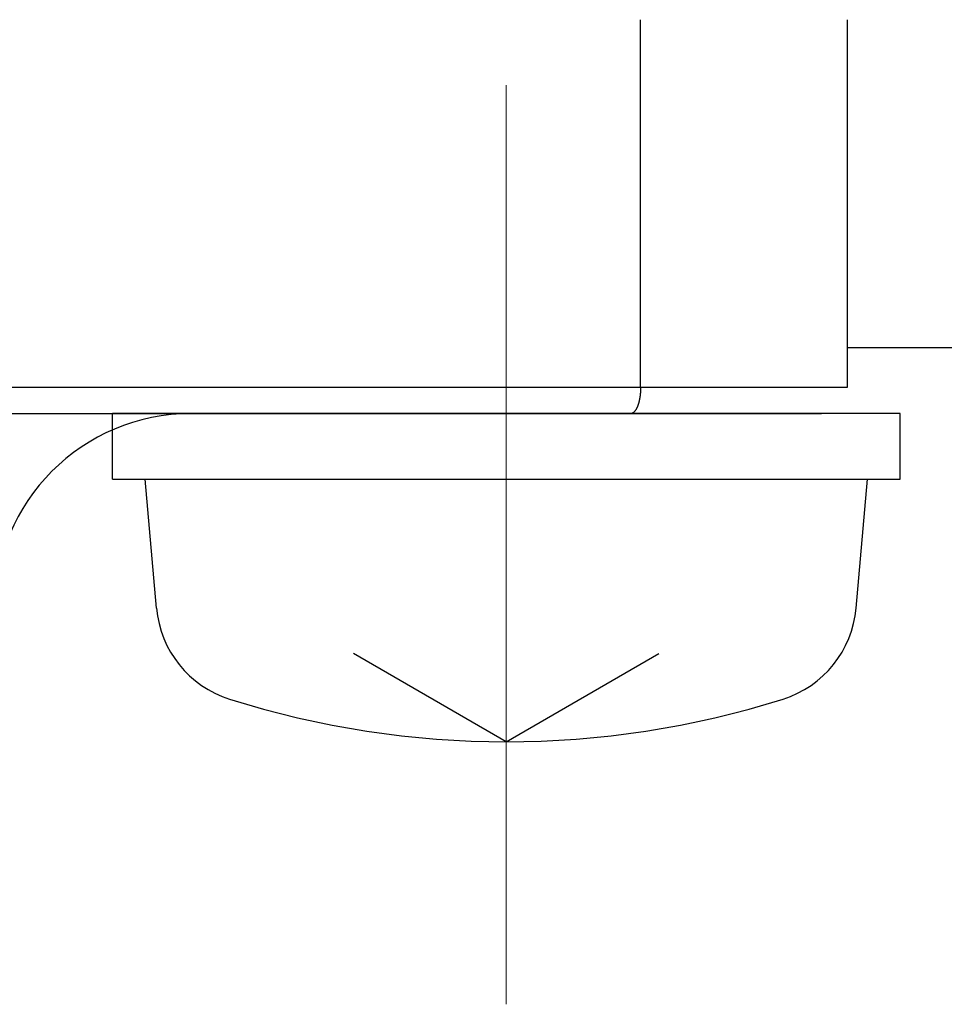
# Model space of a CAD drawing. Header units: millimetres. Extents: x 0 to 1300, y 0 to 891.
# Tile 101 of 127: x 343.69 to 350.74, y 535.5 to 543. Entities that reach past the tile are written whole.
import ezdxf

# ---------------------------------------------------------------- set-up
doc = ezdxf.new("R2010")
doc.units = ezdxf.units.MM
doc.header["$LTSCALE"] = 0.545669
doc.linetypes.add('CENTER', pattern=[50.8, 31.75, -6.35, 6.35, -6.35])
doc.layers.add('NoLayerName_001', color=7, linetype='Continuous')

msp = doc.modelspace()

# ---------------------------------------------------------------- linework, layer by layer
at = {"layer": 'NoLayerName_001', "color": 60, "linetype": 'Continuous', "lineweight": 25}
for p, q in [((348.4229, 540.2), (348.4229, 543)), ((350, 540.2), (350, 543)), ((325, 540.2), (350, 540.2)), ((325.2, 540), (349.8, 540)), ((350.4, 540), (344.4, 540)), ((350.15, 540), (344.65, 540))]:
    msp.add_line(p, q, dxfattribs=at)
at = {"layer": 'NoLayerName_001', "color": 4, "linetype": 'CENTER', "lineweight": 13}
msp.add_line((347.4, 542.5), (347.4, 535.5), dxfattribs=at)
at = {"layer": 'NoLayerName_001', "color": 7, "linetype": 'Continuous', "lineweight": 25}
for p, q in [((362, 540.5), (350, 540.5)), ((344.4, 539.5), (344.4, 540)), ((350.4, 539.5), (350.4, 540)), ((344.4, 539.5), (350.4, 539.5)), ((344.7359, 538.5181), (344.65, 539.5)), ((350.0641, 538.5181), (350.15, 539.5)), ((347.4, 537.5), (346.2371, 538.1714)), ((347.4, 537.5), (348.5629, 538.1714))]:
    msp.add_line(p, q, dxfattribs=at)
at = {"layer": 'NoLayerName_001', "color": 60, "linetype": 'Continuous', "lineweight": 25}
msp.add_arc((345, 538.5), 1.5, 90, 180, dxfattribs=at)
at = {"layer": 'NoLayerName_001', "color": 7, "linetype": 'Continuous', "lineweight": 25}
for centre, radius, start, end in [((345.5329, 538.5878), 0.8, 185, 252.47322), ((349.2671, 538.5878), 0.8, 287.52678, 355), ((347.4, 544.5), 7, 252.47322, 287.52678)]:
    msp.add_arc(centre, radius, start, end, dxfattribs=at)
at = {"layer": 'NoLayerName_001', "color": 60, "linetype": 'Continuous', "lineweight": 25}
for points, knots in [([(348.4229, 540.2), (348.4229, 540.1983), (348.4229, 540.195), (348.4228, 540.1899), (348.4227, 540.1849), (348.4225, 540.1798), (348.4223, 540.1748), (348.4221, 540.1697), (348.4218, 540.1647), (348.4214, 540.1596), (348.421, 540.1546), (348.4205, 540.1496), (348.42, 540.1445), (348.4194, 540.1395), (348.4188, 540.1345), (348.4181, 540.1295), (348.4174, 540.1245), (348.4166, 540.1195), (348.4157, 540.1145), (348.4148, 540.1096), (348.4138, 540.1046), (348.4128, 540.0997), (348.4117, 540.0947), (348.4105, 540.0898), (348.4092, 540.0849), (348.4079, 540.0801), (348.4065, 540.0752), (348.405, 540.0704), (348.4034, 540.0656), (348.4018, 540.0608), (348.4, 540.0561), (348.3981, 540.0514), (348.3961, 540.0468), (348.394, 540.0422), (348.3917, 540.0377), (348.3893, 540.0333), (348.3867, 540.0289), (348.3839, 540.0247), (348.381, 540.0206), (348.3778, 540.0166), (348.3755, 540.0142), (348.3743, 540.013)], [0, 0, 0, 0, 0.0050477, 0.0100971, 0.0151479, 0.0201998, 0.0252526, 0.030306, 0.0353597, 0.0404136, 0.0454674, 0.0505211, 0.0555744, 0.0606273, 0.0656796, 0.0707314, 0.0757825, 0.080833, 0.0858828, 0.090932, 0.0959804, 0.1010284, 0.1060761, 0.111124, 0.1161724, 0.1212217, 0.1262711, 0.1313206, 0.1363699, 0.1414195, 0.1464699, 0.1515217, 0.1565735, 0.1616247, 0.1666755, 0.1717277, 0.1767834, 0.18184, 0.186895, 0.1919513, 0.1970175, 0.1970175, 0.1970175, 0.1970175]), ([(348.3743, 540.013), (348.3731, 540.0118), (348.3707, 540.0094), (348.3666, 540.0063), (348.3623, 540.0037), (348.3576, 540.0017), (348.3527, 540.0003), (348.3493, 540.0002), (348.3476, 540)], [0, 0, 0, 0, 0.00507276, 0.01013871, 0.01521028, 0.02031494, 0.02541284, 0.03046989, 0.03046989, 0.03046989, 0.03046989])]:
    msp.add_open_spline(points, degree=3, knots=knots, dxfattribs=at)

doc.saveas('drawing.dxf')
